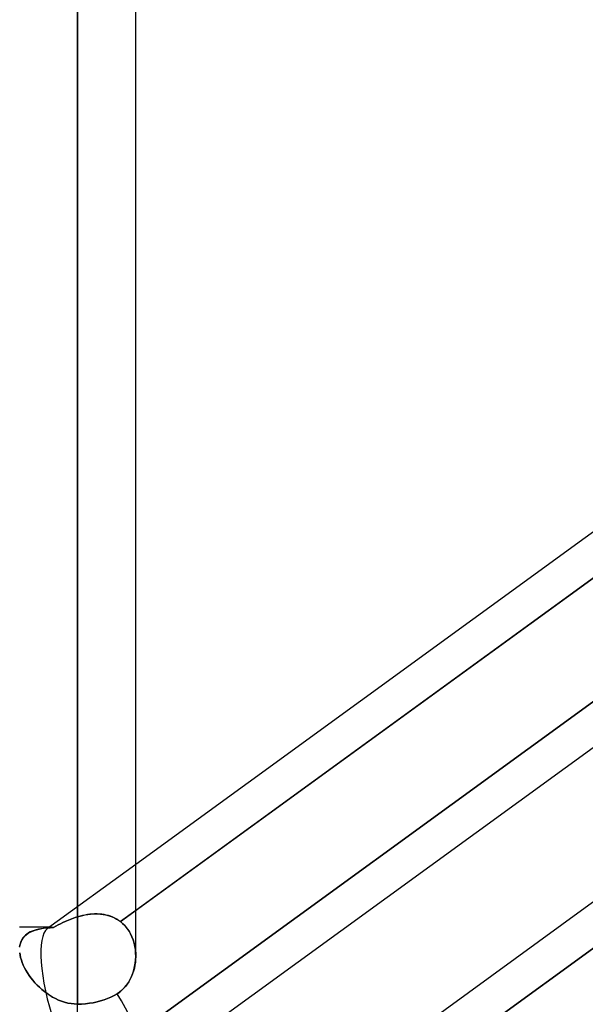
# Model space of a CAD drawing. Header units: millimetres. Extents: x -100 to 123, y -288 to 288.
# Tile 10 of 72: x 30 to 41, y -172 to -153. Entities that reach past the tile are written whole.
import ezdxf

# ---------------------------------------------------------------- set-up
doc = ezdxf.new("R2010")
doc.units = ezdxf.units.MM
doc.layers.add('MAIN-1', color=7, linetype='Continuous')
doc.layers.add('MAIN-2', color=7, linetype='Continuous')

msp = doc.modelspace()

# ---------------------------------------------------------------- linework, layer by layer
at = {"layer": 'MAIN-1'}
for p, q in [((32.435, -171.054), (32.435, 0)), ((31.305, -171.99), (31.305, 0)), ((54.301, -157.582), (32.301, -173.562)), ((41.175, -162.927), (32.435, -169.275)), ((41.566, -163.539), (32.435, -170.172)), ((41.175, -170.118), (32.435, -176.467)), ((41.529, -170.757), (32.435, -177.363)), ((30.186, -171.038), (30.179, -170.993)), ((30.197, -171.086), (30.186, -171.038)), ((32.435, -171.062), (32.433, -171.12)), ((30.211, -171.134), (30.197, -171.086)), ((30.228, -171.183), (30.211, -171.134)), ((30.249, -171.232), (30.228, -171.183)), ((30.273, -171.282), (30.249, -171.232)), ((32.419, -171.235), (32.408, -171.291)), ((32.428, -171.178), (32.419, -171.235)), ((32.433, -171.12), (32.428, -171.178)), ((30.3, -171.332), (30.273, -171.282)), ((30.33, -171.382), (30.3, -171.332)), ((30.363, -171.431), (30.33, -171.382)), ((30.398, -171.479), (30.363, -171.431)), ((32.354, -171.455), (32.329, -171.506)), ((32.375, -171.402), (32.354, -171.455)), ((32.393, -171.347), (32.375, -171.402)), ((32.408, -171.291), (32.393, -171.347)), ((30.436, -171.527), (30.398, -171.479)), ((30.476, -171.574), (30.436, -171.527)), ((30.519, -171.619), (30.476, -171.574)), ((30.564, -171.663), (30.519, -171.619)), ((32.237, -171.647), (32.2, -171.688)), ((32.271, -171.603), (32.237, -171.647)), ((32.302, -171.556), (32.271, -171.603)), ((32.329, -171.506), (32.302, -171.556)), ((30.611, -171.705), (30.564, -171.663)), ((30.66, -171.746), (30.611, -171.705)), ((30.711, -171.784), (30.66, -171.746)), ((30.764, -171.82), (30.711, -171.784)), ((30.818, -171.853), (30.764, -171.82)), ((32.015, -171.824), (31.953, -171.855)), ((32.073, -171.791), (32.015, -171.824)), ((32.118, -171.76), (32.073, -171.791)), ((32.16, -171.726), (32.118, -171.76)), ((32.2, -171.688), (32.16, -171.726)), ((30.875, -171.883), (30.818, -171.853)), ((30.933, -171.91), (30.875, -171.883)), ((30.992, -171.934), (30.933, -171.91)), ((31.053, -171.953), (30.992, -171.934)), ((31.115, -171.969), (31.053, -171.953)), ((31.178, -171.98), (31.115, -171.969)), ((31.241, -171.987), (31.178, -171.98)), ((31.305, -171.99), (31.241, -171.987)), ((31.379, -171.988), (31.305, -171.99)), ((31.305, -173.886), (31.305, -171.99)), ((31.456, -171.983), (31.379, -171.988)), ((31.533, -171.974), (31.456, -171.983)), ((31.609, -171.962), (31.533, -171.974)), ((31.683, -171.947), (31.609, -171.962)), ((31.751, -171.929), (31.683, -171.947)), ((31.819, -171.908), (31.751, -171.929)), ((31.887, -171.883), (31.819, -171.908)), ((31.953, -171.855), (31.887, -171.883))]:
    msp.add_line(p, q, dxfattribs=at)
msp.add_ellipse((31.305, -172.191), major_axis=(0.996, -1.371), ratio=0.506681, start_param=0, end_param=1.495754, dxfattribs=at)
at = {"layer": 'MAIN-2'}
for p, q in [((31.305, 0), (31.305, -170.293)), ((31.305, 0), (31.305, -171.99)), ((31.305, -170.293), (31.305, 0)), ((43.435, -161.285), (41.175, -162.927)), ((32.138, -170.387), (41.566, -163.539)), ((41.529, -165.963), (32.105, -172.809)), ((32.105, -172.809), (41.529, -165.963)), ((43.435, -168.476), (41.175, -170.118)), ((32.435, -169.275), (30.718, -170.522)), ((31.207, -170.326), (31.256, -170.309)), ((31.257, -170.308), (31.209, -170.325)), ((31.256, -170.309), (31.305, -170.293)), ((31.305, -170.293), (31.257, -170.308)), ((31.305, -170.293), (31.355, -170.279)), ((31.352, -170.28), (31.305, -170.293)), ((31.4, -170.268), (31.352, -170.28)), ((31.355, -170.279), (31.405, -170.267)), ((31.447, -170.258), (31.4, -170.268)), ((31.405, -170.267), (31.455, -170.257)), ((31.495, -170.25), (31.447, -170.258)), ((31.455, -170.257), (31.505, -170.249)), ((31.542, -170.244), (31.495, -170.25)), ((31.505, -170.249), (31.555, -170.242)), ((31.589, -170.239), (31.542, -170.244)), ((31.555, -170.242), (31.605, -170.238)), ((31.636, -170.237), (31.589, -170.239)), ((31.605, -170.238), (31.654, -170.237)), ((31.682, -170.237), (31.636, -170.237)), ((31.654, -170.237), (31.703, -170.237)), ((31.729, -170.239), (31.682, -170.237)), ((31.703, -170.237), (31.751, -170.241)), ((31.774, -170.243), (31.729, -170.239)), ((31.751, -170.241), (31.799, -170.246)), ((31.819, -170.25), (31.774, -170.243)), ((31.799, -170.246), (31.846, -170.255)), ((31.862, -170.258), (31.819, -170.25)), ((31.846, -170.255), (31.891, -170.266)), ((31.905, -170.27), (31.862, -170.258)), ((31.891, -170.266), (31.936, -170.279)), ((31.947, -170.283), (31.905, -170.27)), ((31.936, -170.279), (31.979, -170.296)), ((31.988, -170.299), (31.947, -170.283)), ((31.979, -170.296), (32.021, -170.315)), ((32.028, -170.318), (31.988, -170.299)), ((32.021, -170.315), (32.062, -170.336)), ((32.435, -170.172), (32.138, -170.387)), ((30.799, -170.496), (30.175, -170.496)), ((30.732, -170.507), (30.683, -170.511)), ((30.705, -170.509), (30.769, -170.504)), ((30.783, -170.503), (30.732, -170.507)), ((30.769, -170.504), (30.836, -170.5)), ((30.836, -170.5), (30.783, -170.503)), ((30.881, -170.475), (30.836, -170.5)), ((30.836, -170.5), (30.88, -170.476)), ((30.88, -170.476), (30.925, -170.452)), ((30.927, -170.451), (30.881, -170.475)), ((30.925, -170.452), (30.971, -170.428)), ((30.973, -170.427), (30.927, -170.451)), ((30.971, -170.428), (31.017, -170.406)), ((31.02, -170.405), (30.973, -170.427)), ((31.017, -170.406), (31.064, -170.384)), ((31.066, -170.383), (31.02, -170.405)), ((31.064, -170.384), (31.111, -170.363)), ((31.114, -170.362), (31.066, -170.383)), ((31.111, -170.363), (31.159, -170.344)), ((31.161, -170.343), (31.114, -170.362)), ((31.159, -170.344), (31.207, -170.326)), ((31.209, -170.325), (31.161, -170.343)), ((32.067, -170.339), (32.028, -170.318)), ((32.062, -170.336), (32.101, -170.361)), ((32.103, -170.362), (32.067, -170.339)), ((32.101, -170.361), (32.138, -170.387)), ((32.138, -170.387), (32.103, -170.362)), ((32.138, -170.387), (32.179, -170.421)), ((32.185, -170.427), (32.138, -170.387)), ((32.179, -170.421), (32.217, -170.458)), ((32.229, -170.471), (32.185, -170.427)), ((32.217, -170.458), (32.252, -170.498)), ((32.269, -170.519), (32.229, -170.471)), ((32.252, -170.498), (32.284, -170.541)), ((30.264, -170.678), (30.241, -170.707)), ((30.243, -170.704), (30.271, -170.67)), ((30.29, -170.652), (30.264, -170.678)), ((30.271, -170.67), (30.304, -170.64)), ((30.319, -170.628), (30.29, -170.652)), ((30.304, -170.64), (30.342, -170.613)), ((30.351, -170.607), (30.319, -170.628)), ((30.342, -170.613), (30.383, -170.589)), ((30.385, -170.588), (30.351, -170.607)), ((30.383, -170.589), (30.428, -170.569)), ((30.422, -170.571), (30.385, -170.588)), ((30.461, -170.557), (30.422, -170.571)), ((30.428, -170.569), (30.477, -170.551)), ((30.502, -170.544), (30.461, -170.557)), ((30.477, -170.551), (30.529, -170.537)), ((30.545, -170.534), (30.502, -170.544)), ((30.529, -170.537), (30.585, -170.525)), ((30.589, -170.525), (30.545, -170.534)), ((30.585, -170.525), (30.643, -170.516)), ((30.635, -170.517), (30.589, -170.525)), ((30.683, -170.511), (30.635, -170.517)), ((30.643, -170.516), (30.705, -170.509)), ((32.304, -170.571), (32.269, -170.519)), ((32.284, -170.541), (32.313, -170.586)), ((32.335, -170.626), (32.304, -170.571)), ((32.313, -170.586), (32.339, -170.634)), ((32.362, -170.683), (32.335, -170.626)), ((32.339, -170.634), (32.362, -170.683)), ((32.362, -170.683), (32.382, -170.734)), ((32.385, -170.742), (32.362, -170.683)), ((30.182, -170.846), (30.177, -170.886)), ((30.178, -170.878), (30.186, -170.829)), ((30.192, -170.808), (30.182, -170.846)), ((30.186, -170.829), (30.2, -170.784)), ((30.205, -170.771), (30.192, -170.808)), ((30.2, -170.784), (30.219, -170.742)), ((30.221, -170.738), (30.205, -170.771)), ((30.219, -170.742), (30.243, -170.704)), ((30.241, -170.707), (30.221, -170.738)), ((32.105, -177.603), (41.529, -170.757)), ((32.382, -170.734), (32.399, -170.786)), ((32.404, -170.804), (32.385, -170.742)), ((32.399, -170.786), (32.412, -170.84)), ((32.418, -170.867), (32.404, -170.804)), ((32.412, -170.84), (32.423, -170.895)), ((32.428, -170.931), (32.418, -170.867)), ((30.179, -170.993), (30.186, -171.039)), ((30.186, -171.039), (30.197, -171.086)), ((32.423, -170.895), (32.43, -170.95)), ((32.433, -170.997), (32.428, -170.931)), ((32.43, -170.95), (32.434, -171.006)), ((32.432, -171.129), (32.435, -171.062)), ((32.435, -171.062), (32.433, -170.997)), ((32.434, -171.006), (32.435, -171.062)), ((30.197, -171.086), (30.211, -171.134)), ((30.211, -171.134), (30.228, -171.183)), ((30.228, -171.183), (30.249, -171.232)), ((30.249, -171.232), (30.273, -171.282)), ((32.399, -171.326), (32.414, -171.261)), ((32.414, -171.261), (32.425, -171.195)), ((32.425, -171.195), (32.432, -171.129)), ((30.273, -171.282), (30.3, -171.332)), ((30.3, -171.332), (30.33, -171.381)), ((30.33, -171.381), (30.362, -171.431)), ((30.362, -171.431), (30.398, -171.479)), ((32.327, -171.51), (32.355, -171.451)), ((32.355, -171.451), (32.379, -171.389)), ((32.379, -171.389), (32.399, -171.326)), ((30.398, -171.479), (30.436, -171.527)), ((30.436, -171.527), (30.476, -171.574)), ((30.476, -171.574), (30.518, -171.619)), ((30.518, -171.619), (30.563, -171.663)), ((32.218, -171.67), (32.258, -171.62)), ((32.258, -171.62), (32.295, -171.567)), ((32.295, -171.567), (32.327, -171.51)), ((30.563, -171.663), (30.61, -171.705)), ((30.61, -171.705), (30.659, -171.745)), ((30.659, -171.745), (30.71, -171.783)), ((30.71, -171.783), (30.763, -171.819)), ((30.763, -171.819), (30.818, -171.852)), ((31.953, -171.855), (32.015, -171.824)), ((32.015, -171.824), (32.073, -171.791)), ((32.073, -171.791), (32.125, -171.755)), ((32.125, -171.755), (32.173, -171.715)), ((32.173, -171.715), (32.218, -171.67)), ((30.818, -171.852), (30.874, -171.883)), ((30.874, -171.883), (30.932, -171.91)), ((30.932, -171.91), (30.992, -171.933)), ((30.992, -171.933), (31.052, -171.953)), ((31.052, -171.953), (31.115, -171.969)), ((31.115, -171.969), (31.177, -171.98)), ((31.177, -171.98), (31.241, -171.987)), ((31.241, -171.987), (31.305, -171.99)), ((31.305, -171.99), (31.379, -171.988)), ((31.305, -173.886), (31.305, -171.99)), ((31.379, -171.988), (31.456, -171.983)), ((31.456, -171.983), (31.533, -171.974)), ((31.533, -171.974), (31.609, -171.962)), ((31.609, -171.962), (31.683, -171.947)), ((31.683, -171.947), (31.751, -171.929)), ((31.751, -171.929), (31.819, -171.908)), ((31.819, -171.908), (31.887, -171.883)), ((31.887, -171.883), (31.953, -171.855))]:
    msp.add_line(p, q, dxfattribs=at)
for major_axis, ratio, start_param, end_param in [((-0.549, 1.688), 0.272097, -0.090359, 0.086554), ((-0.549, 1.688), 0.272097, -0.090359, 0.086554), ((-0.549, 1.688), 0.272097, -0.159466, -0.090359), ((-0.549, 1.688), 0.272097, -0.159466, -0.090359), ((-0.549, 1.688), 0.272097, 0.086554, 1.588394), ((-0.549, 1.688), 0.272097, 0.086554, 1.588394), ((0.996, -1.371), 0.506681, 0, 1.495754)]:
    msp.add_ellipse((31.305, -172.191), major_axis=major_axis, ratio=ratio, start_param=start_param, end_param=end_param, dxfattribs=at)

doc.saveas('drawing.dxf')
